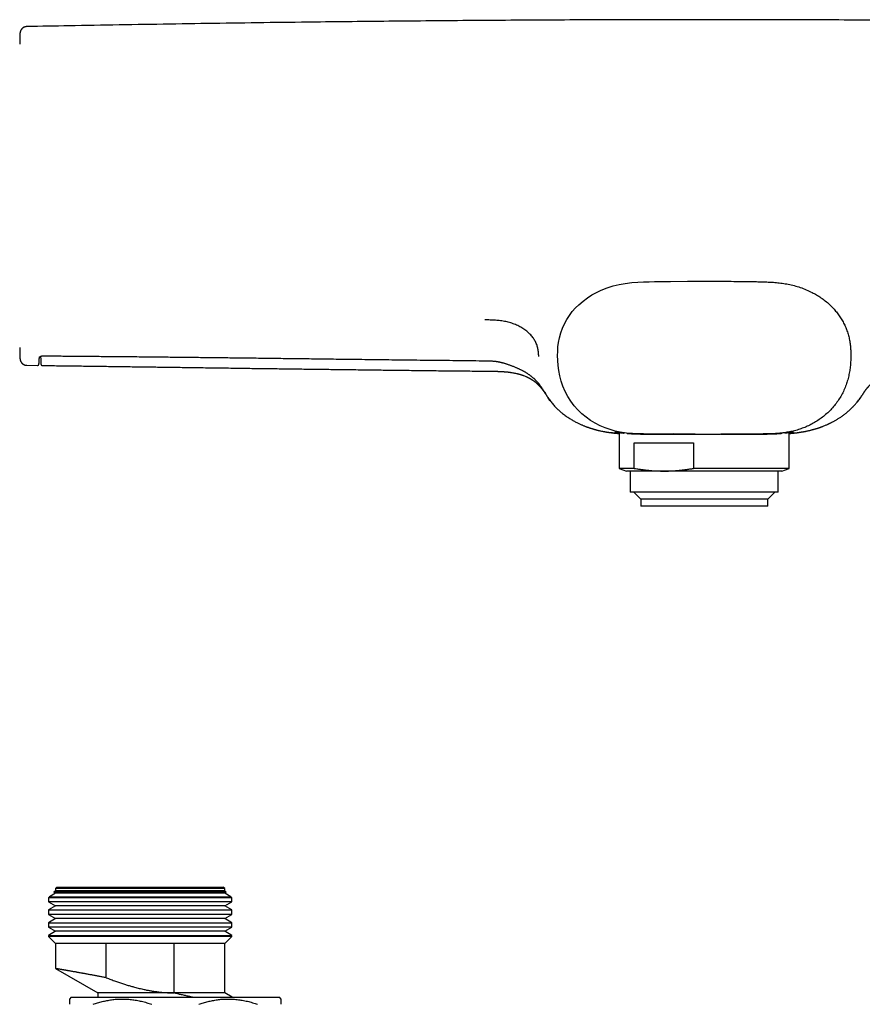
# Model space of a CAD drawing. Header units: millimetres. Extents: x 8 to 811, y 12 to 394.
# Tile 8 of 22: x 319 to 438, y 251 to 391. Entities that reach past the tile are written whole.
import ezdxf

# ---------------------------------------------------------------- set-up
doc = ezdxf.new("R2010")
doc.units = ezdxf.units.MM

msp = doc.modelspace()

# ---------------------------------------------------------------- linework, layer by layer
at = {"color": 7, "linetype": 'Continuous', "lineweight": 30}
for p, q in [((319.81, 389.87), (319.81, 389.87)), ((321.56, 342.94), (321.55, 342.81)), ((321.76, 343.12), (321.78, 342.63)), ((321.85, 342.65), (321.85, 342.77)), ((319.82, 341.84), (321.31, 341.82)), ((319.82, 341.84), (319.82, 341.84)), ((321.31, 341.82), (321.31, 341.82)), ((322.01, 341.81), (322.01, 341.81)), ((438.03, 337.28), (438.03, 337.28)), ((403.81, 332.32), (403.81, 327.23)), ((427.91, 327.23), (427.91, 332.32)), ((404.9, 332.2), (404.93, 332.19)), ((426.87, 332.2), (426.93, 332.21)), ((405.94, 330.85), (414.34, 330.85)), ((405.94, 327.23), (405.94, 330.85)), ((414.34, 330.85), (414.34, 327.23)), ((403.81, 327.23), (404.86, 326.85)), ((405.94, 327.23), (403.81, 327.23)), ((410.14, 326.85), (404.86, 326.85)), ((405.36, 326.85), (405.36, 323.85)), ((426.86, 326.85), (410.14, 326.85)), ((427.91, 327.23), (414.34, 327.23)), ((426.36, 323.85), (426.36, 326.85)), ((426.86, 326.85), (427.91, 327.23)), ((426.36, 323.85), (405.36, 323.85)), ((405.86, 323.85), (406.86, 322.85)), ((406.86, 322.85), (406.86, 321.85)), ((424.86, 322.85), (406.86, 322.85)), ((424.86, 322.85), (425.86, 323.85)), ((424.86, 321.85), (424.86, 322.85)), ((424.86, 321.85), (406.86, 321.85)), ((323.86, 266.99), (323, 266.49)), ((323.86, 267.35), (323.63, 267.12)), ((323.63, 267.12), (323.86, 266.99)), ((335.86, 267.12), (323.63, 267.12)), ((324.06, 267.85), (323.86, 267.65)), ((323.86, 267.65), (323.86, 267.35)), ((347.86, 267.65), (323.86, 267.65)), ((347.86, 267.35), (323.86, 267.35)), ((347.86, 266.99), (323.86, 266.99)), ((324.06, 267.85), (347.66, 267.85)), ((348.09, 267.12), (335.86, 267.12)), ((347.86, 267.65), (347.66, 267.85)), ((347.86, 267.35), (347.86, 267.65)), ((348.09, 267.12), (347.86, 267.35)), ((347.86, 266.99), (348.09, 267.12)), ((348.72, 266.49), (347.86, 266.99)), ((323, 266.49), (322.86, 266.35)), ((322.86, 266.35), (322.86, 265.76)), ((348.86, 266.35), (322.86, 266.35)), ((322.86, 265.76), (323.86, 265.19)), ((335.86, 265.76), (322.86, 265.76)), ((323, 266.49), (348.72, 266.49)), ((348.86, 265.76), (335.86, 265.76)), ((347.86, 265.19), (348.86, 265.76)), ((348.86, 266.35), (348.72, 266.49)), ((348.86, 265.76), (348.86, 266.35)), ((323.86, 265.19), (322.86, 264.61)), ((322.86, 264.61), (322.86, 263.96)), ((322.86, 264.61), (348.86, 264.61)), ((322.86, 263.96), (323.86, 263.39)), ((335.86, 263.96), (322.86, 263.96)), ((347.86, 265.19), (323.86, 265.19)), ((348.86, 263.96), (335.86, 263.96)), ((348.86, 264.61), (347.86, 265.19)), ((347.86, 263.39), (348.86, 263.96)), ((348.86, 263.96), (348.86, 264.61)), ((323.86, 263.39), (322.86, 262.81)), ((322.86, 262.81), (322.86, 262.16)), ((322.86, 262.81), (348.86, 262.81)), ((347.86, 263.39), (323.86, 263.39)), ((348.86, 262.81), (347.86, 263.39)), ((348.86, 262.16), (348.86, 262.81)), ((322.86, 262.16), (323.86, 261.59)), ((335.86, 262.16), (322.86, 262.16)), ((323.86, 261.59), (322.86, 261.01)), ((347.86, 261.59), (323.86, 261.59)), ((348.86, 262.16), (335.86, 262.16)), ((347.86, 261.59), (348.86, 262.16)), ((348.86, 261.01), (347.86, 261.59)), ((322.86, 261.01), (322.86, 260.85)), ((322.86, 261.01), (348.86, 261.01)), ((322.86, 260.85), (323.86, 259.85)), ((348.86, 260.85), (322.86, 260.85)), ((323.86, 259.85), (323.86, 256.31)), ((331.06, 259.85), (323.86, 259.85)), ((340.66, 259.85), (331.06, 259.85)), ((331.06, 255), (331.06, 259.85)), ((347.86, 259.85), (340.66, 259.85)), ((340.66, 259.85), (340.66, 252.85)), ((347.86, 259.85), (348.86, 260.85)), ((347.86, 252.85), (347.86, 259.85)), ((348.86, 260.85), (348.86, 261.01)), ((323.86, 256.31), (329.86, 252.85)), ((329.86, 252.85), (329.86, 252.24)), ((340.66, 252.85), (329.86, 252.85)), ((347.86, 252.85), (340.66, 252.85)), ((340.66, 252.85), (340.66, 252.85)), ((348.92, 252.24), (347.86, 252.85)), ((326.11, 252.24), (325.86, 251.99)), ((326.11, 252.24), (355.61, 252.24)), ((355.86, 251.99), (355.61, 252.24))]:
    msp.add_line(p, q, dxfattribs=at)
at = {"color": 7, "linetype": 'Continuous', "lineweight": 30, "flags": 128}
msp.add_lwpolyline([(414.56, 332.1), (413.55, 332.1), (411.46, 332.11), (409.39, 332.1), (408.69, 332.1), (407.97, 332.1), (407.23, 332.11), (406.47, 332.12), (405.67, 332.16), (404.82, 332.24), (403.94, 332.37), (403.22, 332.52), (402.5, 332.72), (401.79, 332.97), (401.08, 333.27), (400.4, 333.63), (399.73, 334.03), (399.1, 334.48), (398.5, 334.98), (397.93, 335.53), (397.41, 336.12), (396.93, 336.76), (396.51, 337.43), (396.13, 338.14), (395.82, 338.87), (395.57, 339.61), (395.37, 340.35), (395.23, 341.1), (395.14, 341.83), (395.09, 342.54), (395.07, 343.23), (395.08, 343.82), (395.12, 344.44), (395.2, 345.09), (395.33, 345.76), (395.51, 346.43), (395.75, 347.09), (396.03, 347.73), (396.36, 348.34), (396.74, 348.92), (397.15, 349.46), (397.59, 349.97), (398.07, 350.44), (398.67, 350.95), (399.29, 351.41), (399.92, 351.82), (400.57, 352.17), (401.23, 352.49), (402.08, 352.83), (402.94, 353.1), (403.82, 353.31), (404.67, 353.46), (405.57, 353.57), (406.44, 353.64), (407.26, 353.67), (408.05, 353.69), (408.81, 353.71), (409.57, 353.72), (410.32, 353.73), (411.08, 353.74), (413.47, 353.77), (415.86, 353.77), (415.86, 353.77)], dxfattribs=at)
at = {"color": 7, "linetype": 'Continuous', "lineweight": 30}
for start, end in [(178.34928, 178.45961), (181.54039, 181.65019)]:
    msp.add_arc((1118.5, 365.85), 800, start, end, dxfattribs=at)
for points, knots in [([(319.81, 389.87), (319.81, 389.87), (319.79, 389.87), (319.75, 389.86), (319.69, 389.86), (319.64, 389.85), (319.59, 389.84), (319.54, 389.82), (319.49, 389.81), (319.44, 389.79), (319.39, 389.77), (319.35, 389.74), (319.3, 389.72), (319.26, 389.69), (319.22, 389.66), (319.18, 389.63), (319.14, 389.6), (319.11, 389.56), (319.08, 389.53), (319.05, 389.49), (319.02, 389.45), (318.99, 389.41), (318.97, 389.37), (318.94, 389.33), (318.92, 389.29), (318.91, 389.25), (318.89, 389.21), (318.88, 389.17), (318.87, 389.13), (318.86, 389.09), (318.85, 389.05), (318.84, 389.02), (318.84, 388.99), (318.83, 388.96), (318.83, 388.93), (318.83, 388.91), (318.83, 388.9), (318.83, 388.9), (318.83, 388.9)], [0, 0, 0, 0, 0.00878, 0.044003, 0.079024, 0.113845, 0.148468, 0.182894, 0.217121, 0.251147, 0.284971, 0.318587, 0.35199, 0.385173, 0.418128, 0.450845, 0.483311, 0.515514, 0.547435, 0.579056, 0.610353, 0.641298, 0.671859, 0.701996, 0.731662, 0.7608, 0.78934, 0.817195, 0.844259, 0.870395, 0.895431, 0.919138, 0.941204, 0.961141, 0.977973, 0.990118, 0.997981, 1, 1, 1, 1]), ([(511.91, 389.87), (509.7, 389.91), (504.9, 390), (497.51, 390.13), (489.73, 390.25), (481.96, 390.36), (474.18, 390.47), (466.4, 390.56), (459.18, 390.63), (452.52, 390.69), (446.41, 390.74), (440.3, 390.78), (434.19, 390.81), (428.08, 390.83), (421.97, 390.85), (415.86, 390.85), (409.76, 390.85), (403.66, 390.83), (397.57, 390.81), (391.47, 390.78), (385.41, 390.74), (379.39, 390.7), (373.4, 390.64), (367.41, 390.58), (361.04, 390.51), (354.3, 390.43), (347.17, 390.33), (340.04, 390.22), (332.91, 390.1), (326.17, 389.99), (321.8, 389.9), (319.81, 389.87)], [0, 0, 0, 0, 0.0344797, 0.0749634, 0.1154466, 0.1559292, 0.1964112, 0.2368927, 0.2773736, 0.3091796, 0.3409853, 0.3727907, 0.4045958, 0.4364007, 0.4682054, 0.50001, 0.5317451, 0.5634804, 0.5952159, 0.6269516, 0.6586876, 0.6898572, 0.7210271, 0.7521974, 0.7833679, 0.8204762, 0.8575849, 0.8946941, 0.9318037, 0.9689139, 1, 1, 1, 1]), ([(415.86, 353.77), (415.96, 353.77), (417.1, 353.77), (419.28, 353.76), (421.6, 353.73), (423.11, 353.71), (423.82, 353.69), (424.55, 353.67), (425.31, 353.64), (426.1, 353.58), (426.93, 353.49), (427.78, 353.35), (428.64, 353.15), (429.49, 352.89), (430.33, 352.57), (431.1, 352.21), (431.79, 351.83), (432.42, 351.43), (433.04, 350.98), (433.63, 350.47), (434.15, 349.95), (434.61, 349.41), (435.02, 348.87), (435.39, 348.3), (435.71, 347.69), (435.99, 347.07), (436.22, 346.42), (436.4, 345.76), (436.53, 345.09), (436.6, 344.45), (436.64, 343.84), (436.65, 343.26), (436.64, 342.64), (436.6, 341.98), (436.52, 341.26), (436.39, 340.53), (436.21, 339.79), (435.98, 339.05), (435.68, 338.31), (435.32, 337.6), (434.91, 336.92), (434.45, 336.28), (433.93, 335.68), (433.38, 335.12), (432.78, 334.6), (432.15, 334.13), (431.5, 333.72), (430.82, 333.35), (430.12, 333.04), (429.4, 332.77), (428.67, 332.56), (427.95, 332.4), (427.19, 332.27), (426.4, 332.18), (425.57, 332.13), (424.78, 332.11), (424.03, 332.1), (423.09, 332.1), (421.94, 332.1), (420.24, 332.1), (419, 332.1), (418.22, 332.1)], [0, 0, 0, 0, 0.0057404, 0.0664165, 0.1269994, 0.1406765, 0.1544318, 0.1685161, 0.1832069, 0.1986493, 0.2148949, 0.2317086, 0.2487452, 0.2660203, 0.2834943, 0.3011159, 0.3153227, 0.3297716, 0.344595, 0.3596575, 0.3748503, 0.3876894, 0.4008248, 0.4141669, 0.4274579, 0.4407038, 0.4539914, 0.4674386, 0.4807302, 0.4931824, 0.5050345, 0.5163955, 0.5271811, 0.5408892, 0.5548037, 0.5692228, 0.5839708, 0.5992211, 0.6146524, 0.6300843, 0.6454826, 0.66084, 0.6761779, 0.691508, 0.7067901, 0.721967, 0.7370291, 0.7520124, 0.7669395, 0.7817984, 0.796533, 0.8108983, 0.8247234, 0.8414444, 0.8574967, 0.8728004, 0.8873368, 0.9011748, 0.9277815, 0.9545146, 1, 1, 1, 1]), ([(392.39, 343.1), (392.38, 343.28), (392.36, 343.63), (392.3, 344.16), (392.16, 344.69), (391.94, 345.2), (391.64, 345.69), (391.26, 346.15), (390.82, 346.58), (390.3, 346.97), (389.73, 347.32), (389.1, 347.62), (388.43, 347.86), (387.72, 348.04), (386.99, 348.17), (386.24, 348.24), (385.49, 348.27), (384.98, 348.27), (384.73, 348.27)], [0, 0, 0, 0, 0.062527, 0.125038, 0.187546, 0.250024, 0.312504, 0.375007, 0.437508, 0.500002, 0.5625, 0.624983, 0.687473, 0.749958, 0.812431, 0.874954, 0.93746, 1, 1, 1, 1]), ([(318.83, 342.81), (318.83, 342.81), (318.83, 342.81), (318.83, 342.79), (318.83, 342.77), (318.84, 342.74), (318.84, 342.69), (318.85, 342.65), (318.86, 342.6), (318.87, 342.56), (318.89, 342.51), (318.9, 342.47), (318.92, 342.42), (318.94, 342.38), (318.97, 342.34), (318.99, 342.29), (319.02, 342.25), (319.05, 342.21), (319.08, 342.17), (319.12, 342.14), (319.15, 342.1), (319.19, 342.07), (319.23, 342.04), (319.27, 342.01), (319.32, 341.98), (319.36, 341.96), (319.41, 341.93), (319.46, 341.91), (319.51, 341.89), (319.57, 341.88), (319.62, 341.86), (319.67, 341.85), (319.73, 341.85), (319.78, 341.84), (319.81, 341.84), (319.82, 341.84)], [0, 0, 0, 0, 0.003046, 0.012345, 0.026964, 0.04664, 0.077046, 0.110964, 0.139938, 0.16884, 0.199162, 0.230302, 0.261999, 0.294082, 0.326439, 0.358996, 0.391706, 0.424531, 0.457448, 0.490439, 0.523488, 0.556586, 0.589725, 0.622898, 0.656099, 0.689325, 0.722573, 0.759574, 0.796401, 0.832953, 0.869247, 0.905295, 0.941112, 0.976707, 1, 1, 1, 1]), ([(321.31, 341.82), (321.31, 341.82), (321.33, 341.82), (321.34, 341.82), (321.37, 341.83), (321.39, 341.84), (321.41, 341.85), (321.43, 341.86), (321.44, 341.87), (321.45, 341.88), (321.46, 341.89), (321.47, 341.9), (321.48, 341.91), (321.49, 341.92), (321.49, 341.93), (321.5, 341.94), (321.5, 341.95), (321.5, 341.96), (321.51, 341.97), (321.51, 341.98), (321.51, 341.99), (321.51, 342), (321.52, 342.01), (321.52, 342.03), (321.52, 342.05), (321.52, 342.07), (321.53, 342.1), (321.53, 342.12), (321.53, 342.16), (321.53, 342.19), (321.53, 342.22), (321.54, 342.26), (321.54, 342.3), (321.54, 342.35), (321.54, 342.39), (321.54, 342.44), (321.54, 342.5), (321.55, 342.55), (321.55, 342.61), (321.55, 342.67), (321.55, 342.73), (321.55, 342.78), (321.55, 342.8), (321.55, 342.8)], [0, 0, 0, 0, 0.002226, 0.006984, 0.011661, 0.016268, 0.020819, 0.025334, 0.029839, 0.034372, 0.038994, 0.043787, 0.048853, 0.054314, 0.060316, 0.067034, 0.074685, 0.083547, 0.093987, 0.106519, 0.1219, 0.141344, 0.16709, 0.204429, 0.257866, 0.303773, 0.347746, 0.394404, 0.439502, 0.483756, 0.527512, 0.570947, 0.614154, 0.657185, 0.70007, 0.742824, 0.785453, 0.827959, 0.870338, 0.912585, 0.954692, 0.996653, 1, 1, 1, 1]), ([(321.56, 342.93), (321.56, 342.93), (321.56, 342.94), (321.56, 342.94), (321.56, 342.95), (321.56, 342.95), (321.57, 342.96), (321.57, 342.97), (321.58, 342.99), (321.59, 343), (321.6, 343.01), (321.61, 343.02), (321.62, 343.03), (321.64, 343.05), (321.66, 343.06), (321.68, 343.08), (321.7, 343.09), (321.72, 343.1), (321.74, 343.11), (321.77, 343.12), (321.79, 343.14), (321.82, 343.15), (321.84, 343.15), (321.87, 343.16), (321.89, 343.17), (321.91, 343.17), (321.94, 343.18), (321.96, 343.18), (321.99, 343.18), (322.01, 343.18), (322.03, 343.18), (322.05, 343.18), (322.06, 343.18)], [0, 0, 0, 0, 0.0235728, 0.088499, 0.1444402, 0.1957523, 0.2442414, 0.2955803, 0.3449926, 0.3731661, 0.4102873, 0.4461205, 0.4979849, 0.5432737, 0.5841217, 0.6217276, 0.656895, 0.6901879, 0.7253651, 0.7589422, 0.7911268, 0.8188855, 0.8436303, 0.8658721, 0.8860994, 0.9047112, 0.9220534, 0.9402401, 0.9573838, 0.9712601, 0.9859445, 1, 1, 1, 1]), ([(321.78, 342.62), (321.78, 342.6), (321.78, 342.5), (321.79, 342.37), (321.79, 342.25), (321.8, 342.2), (321.8, 342.16), (321.8, 342.13), (321.8, 342.1), (321.8, 342.08), (321.8, 342.05), (321.81, 342.03), (321.81, 342.01), (321.81, 342), (321.81, 341.98), (321.81, 341.97), (321.82, 341.96), (321.82, 341.95), (321.82, 341.95), (321.83, 341.94), (321.83, 341.92), (321.84, 341.91), (321.85, 341.9), (321.85, 341.89), (321.86, 341.88), (321.87, 341.87), (321.89, 341.86), (321.9, 341.85), (321.92, 341.83), (321.94, 341.83), (321.96, 341.82), (321.99, 341.81), (322, 341.81), (322.01, 341.81)], [0, 0, 0, 0, 0.06434, 0.365571, 0.457359, 0.509373, 0.55732, 0.601114, 0.642789, 0.680758, 0.72057, 0.767676, 0.819425, 0.855132, 0.876489, 0.892913, 0.906503, 0.91767, 0.927013, 0.934974, 0.941886, 0.948003, 0.953529, 0.958627, 0.963431, 0.968051, 0.972573, 0.977056, 0.981534, 0.986018, 0.990999, 0.995925, 1, 1, 1, 1]), ([(322.06, 343.18), (322.47, 343.18), (323.61, 343.17), (325.44, 343.16), (327.6, 343.14), (329.78, 343.12), (332.01, 343.1), (334.28, 343.08), (336.59, 343.06), (338.95, 343.03), (341.36, 343.01), (343.83, 342.98), (346.36, 342.95), (348.96, 342.92), (351.64, 342.89), (354.41, 342.85), (357.27, 342.82), (360.23, 342.78), (363.31, 342.74), (366.53, 342.7), (369.88, 342.66), (373.36, 342.62), (376.97, 342.58), (380.66, 342.54), (383.3, 342.51), (384.7, 342.49), (384.85, 342.49)], [0, 0, 0, 0, 0.01988, 0.054187, 0.087861, 0.122768, 0.158262, 0.19439, 0.231193, 0.268711, 0.307082, 0.346381, 0.386691, 0.428106, 0.470733, 0.514696, 0.560132, 0.607287, 0.656329, 0.707436, 0.760753, 0.816319, 0.873954, 0.933121, 0.992786, 1, 1, 1, 1]), ([(384.85, 342.49), (384.88, 342.49), (384.97, 342.49), (385.12, 342.49), (385.3, 342.48), (385.46, 342.48), (385.6, 342.47), (385.74, 342.46), (385.86, 342.45), (385.99, 342.44), (386.11, 342.43), (386.23, 342.42), (386.35, 342.4), (386.47, 342.38), (386.59, 342.36), (386.71, 342.34), (386.83, 342.31), (386.96, 342.29), (387.08, 342.26), (387.21, 342.22), (387.34, 342.19), (387.48, 342.15), (387.62, 342.11), (387.76, 342.06), (387.91, 342.01), (388.07, 341.96), (388.24, 341.9), (388.42, 341.84), (388.59, 341.77), (388.77, 341.7), (388.95, 341.63), (389.12, 341.56), (389.29, 341.48), (389.45, 341.41), (389.6, 341.34), (389.75, 341.27), (389.9, 341.2), (390.04, 341.13), (390.17, 341.06), (390.29, 340.99), (390.4, 340.93), (390.52, 340.86), (390.64, 340.78), (390.75, 340.71), (390.86, 340.64), (390.97, 340.56), (391.08, 340.49), (391.18, 340.41), (391.28, 340.33), (391.38, 340.25), (391.48, 340.17), (391.58, 340.08), (391.68, 340), (391.77, 339.91), (391.86, 339.82), (391.95, 339.73), (392.04, 339.64), (392.13, 339.54), (392.21, 339.45), (392.3, 339.34), (392.38, 339.25), (392.45, 339.16), (392.52, 339.07), (392.6, 338.96), (392.68, 338.85), (392.76, 338.73), (392.84, 338.62), (392.93, 338.49), (393.03, 338.34), (393.13, 338.17), (393.26, 337.96), (393.39, 337.75), (393.51, 337.56), (393.6, 337.43), (393.65, 337.34), (393.68, 337.31)], [0, 0, 0, 0, 0.005279, 0.022653, 0.036943, 0.049794, 0.061635, 0.072662, 0.083023, 0.092725, 0.102954, 0.112978, 0.123035, 0.133135, 0.143287, 0.153507, 0.163857, 0.174452, 0.18531, 0.196467, 0.207958, 0.21983, 0.232133, 0.244931, 0.258307, 0.272431, 0.288347, 0.304476, 0.320831, 0.33741, 0.354208, 0.371221, 0.38623, 0.402097, 0.417387, 0.432168, 0.446505, 0.460456, 0.474068, 0.485845, 0.498273, 0.510809, 0.523388, 0.53598, 0.54855, 0.561065, 0.573495, 0.585814, 0.59801, 0.610479, 0.623159, 0.635844, 0.648541, 0.661258, 0.674002, 0.686782, 0.699605, 0.71249, 0.725793, 0.739609, 0.754048, 0.764832, 0.775492, 0.789865, 0.806393, 0.820137, 0.833647, 0.850965, 0.869743, 0.89083, 0.915667, 0.948399, 0.96787, 0.986535, 1, 1, 1, 1]), ([(322.01, 341.81), (322.58, 341.81), (323.88, 341.79), (325.91, 341.77), (328.09, 341.74), (330.29, 341.71), (332.5, 341.68), (334.72, 341.65), (336.96, 341.62), (339.23, 341.59), (341.56, 341.56), (343.93, 341.52), (346.32, 341.49), (348.72, 341.46), (351.13, 341.42), (353.51, 341.39), (355.88, 341.36), (358.21, 341.33), (360.56, 341.3), (362.91, 341.27), (365.28, 341.24), (367.66, 341.21), (370.05, 341.18), (372.49, 341.15), (374.99, 341.12), (377.53, 341.09), (380.08, 341.06), (382.64, 341.04), (384.44, 341.02), (385.38, 341.01), (385.46, 341.01)], [0, 0, 0, 0, 0.027069, 0.061368, 0.095843, 0.130493, 0.165319, 0.200321, 0.235497, 0.27085, 0.308074, 0.345491, 0.3831, 0.420903, 0.458897, 0.497085, 0.533716, 0.570523, 0.607506, 0.644664, 0.681997, 0.719506, 0.757191, 0.795051, 0.834902, 0.874946, 0.915183, 0.955612, 0.996234, 1, 1, 1, 1]), ([(385.44, 341.01), (385.5, 341.01), (385.6, 341), (385.75, 341), (385.89, 341), (386.01, 341), (386.13, 341), (386.24, 341), (386.34, 340.99), (386.42, 340.99), (386.49, 340.99), (386.55, 340.99), (386.61, 340.99), (386.67, 340.98), (386.71, 340.98), (386.75, 340.98), (386.77, 340.98), (386.78, 340.98), (386.8, 340.98), (386.82, 340.98), (386.85, 340.98), (386.89, 340.98), (386.94, 340.97), (386.98, 340.97), (387.03, 340.97), (387.07, 340.97), (387.11, 340.97), (387.17, 340.96), (387.25, 340.96), (387.34, 340.95), (387.42, 340.95), (387.48, 340.94), (387.53, 340.94), (387.58, 340.93), (387.63, 340.93), (387.67, 340.93), (387.71, 340.92), (387.73, 340.92), (387.75, 340.92), (387.77, 340.92), (387.79, 340.92), (387.82, 340.91), (387.86, 340.91), (387.91, 340.9), (387.97, 340.9), (388.04, 340.89), (388.12, 340.88), (388.2, 340.87), (388.28, 340.86), (388.36, 340.85), (388.51, 340.83), (388.71, 340.8), (388.97, 340.75), (389.18, 340.71), (389.31, 340.67), (389.39, 340.66), (389.46, 340.64), (389.52, 340.62), (389.58, 340.61), (389.63, 340.59), (389.67, 340.58), (389.71, 340.57), (389.73, 340.56), (389.75, 340.56), (389.77, 340.55), (389.79, 340.55), (389.82, 340.54), (389.87, 340.52), (389.94, 340.5), (390.02, 340.48), (390.1, 340.45), (390.18, 340.42), (390.29, 340.38), (390.45, 340.32), (390.6, 340.25), (390.71, 340.2), (390.78, 340.17), (390.85, 340.14), (390.9, 340.11), (390.94, 340.09), (390.97, 340.08), (391, 340.06), (391.04, 340.04), (391.08, 340.02), (391.13, 339.99), (391.18, 339.96), (391.24, 339.93), (391.29, 339.9), (391.33, 339.87), (391.37, 339.85), (391.4, 339.83), (391.42, 339.81), (391.44, 339.8), (391.47, 339.79), (391.49, 339.77), (391.53, 339.74), (391.57, 339.72), (391.61, 339.68), (391.66, 339.65), (391.7, 339.62), (391.75, 339.59), (391.8, 339.55), (391.86, 339.5), (391.9, 339.47), (391.93, 339.45), (391.95, 339.43), (391.98, 339.41), (392.01, 339.38), (392.04, 339.35), (392.07, 339.32), (392.1, 339.3), (392.12, 339.28), (392.14, 339.26), (392.17, 339.24), (392.2, 339.21), (392.23, 339.19), (392.25, 339.16), (392.28, 339.14), (392.3, 339.11), (392.33, 339.09), (392.36, 339.06), (392.38, 339.03), (392.41, 339), (392.44, 338.98), (392.46, 338.95), (392.49, 338.92), (392.51, 338.9), (392.53, 338.88), (392.55, 338.85), (392.58, 338.82), (392.61, 338.78), (392.65, 338.74), (392.68, 338.7), (392.71, 338.67), (392.73, 338.64), (392.75, 338.61), (392.77, 338.59), (392.79, 338.56), (392.81, 338.54), (392.83, 338.52), (392.85, 338.49), (392.87, 338.47), (392.89, 338.44), (392.92, 338.4), (392.95, 338.36), (392.98, 338.32), (393.01, 338.28), (393.04, 338.24), (393.05, 338.22), (393.06, 338.2), (393.07, 338.19), (393.08, 338.17), (393.1, 338.15), (393.11, 338.13), (393.13, 338.11), (393.15, 338.08), (393.17, 338.05), (393.19, 338.02), (393.21, 337.99), (393.22, 337.97), (393.23, 337.96), (393.24, 337.94), (393.26, 337.92), (393.28, 337.89), (393.3, 337.86), (393.32, 337.83), (393.34, 337.79), (393.37, 337.76), (393.39, 337.73), (393.4, 337.7), (393.42, 337.68), (393.43, 337.67), (393.44, 337.65), (393.45, 337.63), (393.47, 337.61), (393.49, 337.58), (393.51, 337.54), (393.54, 337.49), (393.58, 337.43), (393.63, 337.36), (393.68, 337.29), (393.71, 337.24), (393.73, 337.21)], [0, 0, 0, 0, 0.015363, 0.029764, 0.043201, 0.055672, 0.067175, 0.077711, 0.087278, 0.094854, 0.101687, 0.107778, 0.113125, 0.11888, 0.12342, 0.126746, 0.128858, 0.12984, 0.13134, 0.133549, 0.136466, 0.140172, 0.144604, 0.149214, 0.153692, 0.158039, 0.162255, 0.166341, 0.175371, 0.184139, 0.193578, 0.198271, 0.203119, 0.208123, 0.213113, 0.217337, 0.220885, 0.223473, 0.225102, 0.226465, 0.228241, 0.230432, 0.23471, 0.240011, 0.246334, 0.252844, 0.260167, 0.268202, 0.276335, 0.284469, 0.292604, 0.318485, 0.344431, 0.370482, 0.378322, 0.386057, 0.393115, 0.39942, 0.404972, 0.410196, 0.41451, 0.417914, 0.420405, 0.421659, 0.423478, 0.425969, 0.429133, 0.432969, 0.441007, 0.449168, 0.457342, 0.465528, 0.473727, 0.494187, 0.514293, 0.522086, 0.529772, 0.536757, 0.542859, 0.546342, 0.549461, 0.552834, 0.556901, 0.561661, 0.567115, 0.573264, 0.580082, 0.585862, 0.59083, 0.594985, 0.598327, 0.600857, 0.602766, 0.605261, 0.608555, 0.612649, 0.617547, 0.623146, 0.628608, 0.633749, 0.63857, 0.646573, 0.653514, 0.659533, 0.662138, 0.664949, 0.668483, 0.672745, 0.677585, 0.681871, 0.6855, 0.688469, 0.691155, 0.69494, 0.699395, 0.703957, 0.708109, 0.71185, 0.715425, 0.720232, 0.7252, 0.729793, 0.734126, 0.738962, 0.744176, 0.748385, 0.751909, 0.755772, 0.760171, 0.765137, 0.772475, 0.779106, 0.785025, 0.79036, 0.795251, 0.79863, 0.80278, 0.807038, 0.81106, 0.814847, 0.818397, 0.821724, 0.827209, 0.832249, 0.839112, 0.846723, 0.853196, 0.858568, 0.86306, 0.864454, 0.866067, 0.868417, 0.871513, 0.875278, 0.878967, 0.882389, 0.887972, 0.892657, 0.896531, 0.899041, 0.901159, 0.903327, 0.906417, 0.910453, 0.914861, 0.918925, 0.924677, 0.929551, 0.933627, 0.937098, 0.939975, 0.941253, 0.943192, 0.945809, 0.949104, 0.953078, 0.957731, 0.964214, 0.971679, 0.980129, 0.989567, 1, 1, 1, 1]), ([(437.99, 337.21), (438.01, 337.24), (438.04, 337.29), (438.09, 337.37), (438.14, 337.43), (438.18, 337.49), (438.21, 337.53), (438.23, 337.57), (438.25, 337.6), (438.27, 337.63), (438.31, 337.69), (438.36, 337.76), (438.41, 337.84), (438.46, 337.91), (438.5, 337.98), (438.54, 338.03), (438.57, 338.08), (438.59, 338.1), (438.6, 338.13), (438.62, 338.15), (438.64, 338.17), (438.65, 338.2), (438.67, 338.22), (438.69, 338.24), (438.7, 338.27), (438.72, 338.29), (438.74, 338.32), (438.76, 338.34), (438.77, 338.36), (438.78, 338.37), (438.79, 338.39), (438.8, 338.4), (438.81, 338.42), (438.83, 338.44), (438.85, 338.46), (438.87, 338.48), (438.88, 338.51), (438.9, 338.53), (438.92, 338.56), (438.94, 338.58), (438.96, 338.6), (438.97, 338.62), (438.98, 338.63), (439, 338.65), (439.01, 338.67), (439.03, 338.69), (439.05, 338.72), (439.07, 338.74), (439.09, 338.76), (439.11, 338.78), (439.12, 338.8), (439.14, 338.81), (439.15, 338.83), (439.16, 338.84), (439.17, 338.85), (439.19, 338.87), (439.22, 338.91), (439.26, 338.95), (439.3, 338.99), (439.35, 339.04), (439.39, 339.08), (439.44, 339.13), (439.48, 339.17), (439.53, 339.22), (439.57, 339.25), (439.6, 339.29), (439.64, 339.32), (439.68, 339.36), (439.73, 339.4), (439.78, 339.44), (439.84, 339.48), (439.9, 339.53), (439.96, 339.58), (440.02, 339.62), (440.08, 339.66), (440.13, 339.7), (440.18, 339.74), (440.23, 339.77), (440.28, 339.8), (440.33, 339.83), (440.38, 339.87), (440.44, 339.9), (440.48, 339.93), (440.53, 339.95), (440.57, 339.98), (440.62, 340.01), (440.67, 340.03), (440.71, 340.06), (440.75, 340.07), (440.78, 340.09), (440.8, 340.1), (440.81, 340.11), (440.83, 340.11), (440.84, 340.12), (440.87, 340.14), (440.91, 340.15), (440.95, 340.18), (441.01, 340.2), (441.08, 340.23), (441.15, 340.26), (441.22, 340.3), (441.31, 340.33), (441.42, 340.37), (441.54, 340.42), (441.65, 340.46), (441.74, 340.49), (441.81, 340.51), (441.88, 340.53), (441.94, 340.55), (441.99, 340.56), (442.04, 340.58), (442.09, 340.59), (442.15, 340.61), (442.23, 340.63), (442.32, 340.65), (442.41, 340.68), (442.52, 340.7), (442.63, 340.72), (442.73, 340.74), (442.82, 340.76), (442.92, 340.78), (443.03, 340.8), (443.14, 340.82), (443.24, 340.83), (443.35, 340.85), (443.46, 340.86), (443.56, 340.88), (443.65, 340.89), (443.73, 340.9), (443.79, 340.9), (443.85, 340.91), (443.9, 340.91), (443.93, 340.92), (443.95, 340.92), (443.97, 340.92), (443.98, 340.92), (444, 340.92), (444.03, 340.93), (444.07, 340.93), (444.14, 340.93), (444.22, 340.94), (444.32, 340.95), (444.4, 340.95), (444.48, 340.96), (444.54, 340.96), (444.6, 340.97), (444.64, 340.97), (444.68, 340.97), (444.71, 340.97), (444.75, 340.97), (444.8, 340.97), (444.85, 340.98), (444.91, 340.98), (444.99, 340.98), (445.08, 340.99), (445.18, 340.99), (445.29, 340.99), (445.4, 340.99), (445.53, 341), (445.66, 341), (445.8, 341), (445.95, 341), (446.11, 341), (446.22, 341.01), (446.27, 341.01)], [0, 0, 0, 0, 0.010697, 0.020246, 0.028653, 0.035924, 0.04206, 0.046308, 0.049771, 0.05245, 0.059235, 0.072248, 0.083741, 0.09287, 0.101414, 0.112266, 0.116617, 0.120686, 0.124493, 0.128064, 0.131398, 0.134805, 0.138228, 0.142307, 0.146395, 0.150297, 0.154012, 0.15754, 0.160297, 0.162738, 0.164861, 0.166729, 0.169186, 0.172441, 0.176439, 0.180414, 0.184191, 0.188429, 0.192388, 0.19602, 0.19914, 0.201733, 0.203925, 0.206473, 0.209896, 0.213999, 0.217963, 0.221698, 0.225205, 0.228483, 0.23128, 0.233822, 0.236097, 0.238104, 0.239913, 0.242249, 0.249936, 0.25646, 0.264289, 0.272366, 0.279734, 0.287117, 0.294636, 0.301921, 0.307463, 0.312484, 0.317832, 0.323579, 0.329786, 0.336463, 0.344067, 0.351985, 0.359314, 0.366949, 0.373857, 0.380291, 0.386305, 0.391909, 0.397299, 0.403123, 0.409411, 0.416491, 0.42096, 0.425739, 0.430825, 0.436221, 0.441759, 0.446585, 0.450578, 0.453507, 0.455736, 0.457268, 0.458724, 0.460577, 0.462827, 0.467117, 0.472369, 0.478583, 0.485759, 0.493571, 0.501241, 0.508736, 0.52202, 0.534708, 0.546802, 0.555512, 0.563185, 0.569772, 0.575299, 0.580432, 0.585479, 0.590441, 0.596805, 0.604299, 0.61292, 0.62267, 0.633546, 0.645546, 0.654261, 0.663484, 0.673217, 0.683459, 0.69421, 0.705266, 0.715639, 0.726382, 0.73609, 0.744762, 0.7524, 0.759003, 0.764572, 0.769108, 0.77261, 0.774309, 0.775585, 0.776616, 0.778551, 0.781592, 0.785742, 0.790988, 0.800983, 0.810344, 0.819076, 0.826005, 0.832297, 0.837911, 0.842847, 0.845761, 0.848677, 0.852331, 0.856755, 0.86195, 0.867918, 0.87552, 0.884093, 0.893637, 0.904154, 0.915644, 0.928109, 0.940754, 0.954266, 0.968644, 0.983889, 1, 1, 1, 1]), ([(393.69, 337.28), (393.74, 337.19), (393.86, 337.02), (394.04, 336.77), (394.24, 336.53), (394.43, 336.29), (394.57, 336.15), (394.63, 336.07)], [0, 0, 0, 0, 0.204113, 0.408318, 0.61252, 0.816628, 1, 1, 1, 1]), ([(394.14, 336.65), (394.11, 336.69), (394.02, 336.8), (393.88, 336.98), (393.77, 337.14), (393.72, 337.21)], [0, 0, 0, 0, 0.1969272, 0.5985802, 1, 1, 1, 1]), ([(436.95, 335.96), (436.96, 335.97), (437.05, 336.06), (437.19, 336.21), (437.38, 336.43), (437.55, 336.64), (437.72, 336.85), (437.88, 337.06), (437.97, 337.21), (438.02, 337.28)], [0, 0, 0, 0, 0.023327, 0.208473, 0.366725, 0.525054, 0.683411, 0.841745, 1, 1, 1, 1]), ([(437.99, 337.22), (437.93, 337.13), (437.81, 336.96), (437.66, 336.77), (437.57, 336.67), (437.55, 336.64)], [0, 0, 0, 0, 0.4366853, 0.8735777, 1, 1, 1, 1]), ([(394.63, 336.07), (394.7, 336.01), (394.82, 335.88), (395.01, 335.69), (395.2, 335.51), (395.39, 335.34), (395.58, 335.17), (395.8, 335), (396.02, 334.82), (396.27, 334.64), (396.51, 334.47), (396.76, 334.32), (396.99, 334.17), (397.23, 334.03), (397.45, 333.91), (397.67, 333.79), (397.88, 333.68), (398.08, 333.59), (398.26, 333.5), (398.44, 333.42), (398.61, 333.35), (398.78, 333.28), (398.93, 333.22), (399.07, 333.16), (399.2, 333.11), (399.33, 333.07), (399.44, 333.03), (399.56, 332.99), (399.68, 332.95), (399.8, 332.91), (399.9, 332.88), (400, 332.85), (400.08, 332.82), (400.14, 332.81), (400.19, 332.79), (400.22, 332.78), (400.26, 332.77), (400.31, 332.76), (400.36, 332.74), (400.43, 332.72), (400.51, 332.7), (400.59, 332.68), (400.67, 332.66), (400.75, 332.64), (400.88, 332.61), (401.06, 332.57), (401.26, 332.53), (401.45, 332.49), (401.61, 332.46), (401.78, 332.43), (401.94, 332.4), (402.09, 332.37), (402.22, 332.35), (402.35, 332.33), (402.47, 332.32), (402.59, 332.3), (402.7, 332.29), (402.81, 332.27), (402.91, 332.26), (403, 332.25), (403.07, 332.24), (403.12, 332.24), (403.15, 332.23), (403.19, 332.23), (403.22, 332.23), (403.25, 332.22), (403.27, 332.22), (403.28, 332.22), (403.29, 332.22), (403.3, 332.22), (403.31, 332.22), (403.32, 332.22), (403.34, 332.22), (403.37, 332.21), (403.42, 332.21), (403.48, 332.2), (403.55, 332.2), (403.62, 332.19), (403.71, 332.18), (403.77, 332.18), (403.8, 332.18), (403.81, 332.18)], [0, 0, 0, 0, 0.024783, 0.049884, 0.074545, 0.098765, 0.122541, 0.145875, 0.174934, 0.203282, 0.230926, 0.257867, 0.28411, 0.309188, 0.333351, 0.356537, 0.378743, 0.398938, 0.418248, 0.436672, 0.454211, 0.47087, 0.486651, 0.50073, 0.514036, 0.526573, 0.538347, 0.549391, 0.5623, 0.574225, 0.585166, 0.595123, 0.603071, 0.610503, 0.613471, 0.616788, 0.62075, 0.625357, 0.631612, 0.638763, 0.646731, 0.654878, 0.663067, 0.671299, 0.679573, 0.702544, 0.725838, 0.742673, 0.759674, 0.776688, 0.793615, 0.810491, 0.824542, 0.838606, 0.852703, 0.866854, 0.88108, 0.895334, 0.907147, 0.91805, 0.928071, 0.931776, 0.935354, 0.938807, 0.94214, 0.945194, 0.947462, 0.948822, 0.949517, 0.950174, 0.951043, 0.952123, 0.953416, 0.957301, 0.962366, 0.967886, 0.974346, 0.981749, 0.990094, 0.997914, 1, 1, 1, 1]), ([(427.91, 332.17), (427.94, 332.18), (428, 332.18), (428.08, 332.19), (428.16, 332.2), (428.23, 332.2), (428.29, 332.21), (428.35, 332.21), (428.39, 332.22), (428.43, 332.22), (428.46, 332.22), (428.48, 332.23), (428.49, 332.23), (428.5, 332.23), (428.51, 332.23), (428.52, 332.23), (428.54, 332.23), (428.57, 332.23), (428.59, 332.24), (428.66, 332.25), (428.77, 332.26), (428.91, 332.27), (429.02, 332.29), (429.13, 332.3), (429.21, 332.31), (429.3, 332.33), (429.38, 332.34), (429.47, 332.35), (429.57, 332.37), (429.67, 332.39), (429.79, 332.41), (429.92, 332.43), (430.06, 332.45), (430.2, 332.48), (430.36, 332.51), (430.53, 332.55), (430.69, 332.59), (430.84, 332.62), (430.98, 332.66), (431.11, 332.69), (431.23, 332.72), (431.35, 332.76), (431.46, 332.79), (431.55, 332.81), (431.63, 332.83), (431.68, 332.85), (431.74, 332.87), (431.79, 332.88), (431.83, 332.9), (431.85, 332.9), (431.88, 332.91), (431.9, 332.92), (431.93, 332.93), (431.96, 332.94), (432.01, 332.95), (432.06, 332.97), (432.12, 332.99), (432.18, 333.01), (432.25, 333.03), (432.31, 333.06), (432.38, 333.08), (432.47, 333.11), (432.59, 333.16), (432.76, 333.22), (432.94, 333.3), (433.14, 333.38), (433.3, 333.45), (433.41, 333.5), (433.5, 333.54), (433.58, 333.58), (433.68, 333.62), (433.78, 333.68), (433.9, 333.74), (434.04, 333.81), (434.19, 333.89), (434.35, 333.97), (434.51, 334.07), (434.68, 334.17), (434.86, 334.28), (435.04, 334.39), (435.22, 334.51), (435.42, 334.65), (435.61, 334.79), (435.8, 334.93), (435.99, 335.08), (436.18, 335.24), (436.37, 335.4), (436.57, 335.58), (436.76, 335.77), (436.89, 335.9), (436.95, 335.96)], [0, 0, 0, 0, 0.008749, 0.017396, 0.025214, 0.032204, 0.038011, 0.04309, 0.047439, 0.05106, 0.054073, 0.05629, 0.057715, 0.058346, 0.059348, 0.060908, 0.063025, 0.06584, 0.069268, 0.073306, 0.090331, 0.106353, 0.121371, 0.132188, 0.142417, 0.15206, 0.161324, 0.171308, 0.182184, 0.193968, 0.20667, 0.220297, 0.234858, 0.250358, 0.2668, 0.284188, 0.302525, 0.317422, 0.331764, 0.345407, 0.358352, 0.370599, 0.382147, 0.392999, 0.399223, 0.405192, 0.410907, 0.41616, 0.420318, 0.423338, 0.425219, 0.42714, 0.430045, 0.433936, 0.438813, 0.444677, 0.450315, 0.456639, 0.463484, 0.470298, 0.477034, 0.483693, 0.49908, 0.514037, 0.53588, 0.556739, 0.576616, 0.585648, 0.594462, 0.603439, 0.613181, 0.623698, 0.637407, 0.652249, 0.668226, 0.68534, 0.703589, 0.722974, 0.74229, 0.762613, 0.783942, 0.806275, 0.829609, 0.851691, 0.874598, 0.898331, 0.922889, 0.948268, 0.974463, 1, 1, 1, 1]), ([(402.75, 332.31), (402.75, 332.31), (402.75, 332.31), (402.76, 332.3), (402.78, 332.3), (402.8, 332.3), (402.81, 332.3), (402.84, 332.29), (402.86, 332.29), (402.88, 332.29), (402.9, 332.29), (402.92, 332.28), (402.95, 332.28), (402.97, 332.28), (403, 332.27), (403.02, 332.27), (403.04, 332.27), (403.06, 332.27), (403.07, 332.27), (403.07, 332.26), (403.08, 332.26), (403.09, 332.26), (403.11, 332.26), (403.14, 332.26), (403.18, 332.25), (403.21, 332.25), (403.22, 332.25), (403.23, 332.25), (403.25, 332.24), (403.27, 332.24), (403.29, 332.24), (403.31, 332.24), (403.33, 332.23), (403.36, 332.23), (403.38, 332.23), (403.39, 332.23), (403.4, 332.23), (403.42, 332.23), (403.43, 332.22), (403.44, 332.22), (403.45, 332.22), (403.45, 332.22), (403.46, 332.22), (403.48, 332.22), (403.51, 332.22), (403.55, 332.21), (403.6, 332.21), (403.64, 332.2), (403.69, 332.2), (403.74, 332.19), (403.78, 332.19), (403.8, 332.19), (403.81, 332.19)], [0, 0, 0, 0, 0.040893, 0.116225, 0.191522, 0.22119, 0.251344, 0.282042, 0.313296, 0.329136, 0.34512, 0.361248, 0.377524, 0.393947, 0.410519, 0.427241, 0.444026, 0.449745, 0.454413, 0.458178, 0.461832, 0.465492, 0.479934, 0.505971, 0.544806, 0.55267, 0.561369, 0.570975, 0.581489, 0.595189, 0.610174, 0.626446, 0.644005, 0.662849, 0.68298, 0.690888, 0.698979, 0.707252, 0.715708, 0.723972, 0.730821, 0.736342, 0.740935, 0.745514, 0.778884, 0.809657, 0.841354, 0.874458, 0.908594, 0.943857, 0.980246, 1, 1, 1, 1]), ([(403.2, 332.41), (403.2, 332.41), (403.2, 332.41), (403.2, 332.41), (403.21, 332.41), (403.22, 332.41), (403.23, 332.41), (403.24, 332.4), (403.26, 332.4), (403.29, 332.4), (403.31, 332.39), (403.34, 332.39), (403.37, 332.39), (403.41, 332.38), (403.45, 332.37), (403.49, 332.37), (403.54, 332.36), (403.58, 332.35), (403.63, 332.35), (403.69, 332.34), (403.75, 332.33), (403.81, 332.32), (403.87, 332.31), (403.93, 332.3), (404, 332.29), (404.07, 332.28), (404.15, 332.27), (404.22, 332.27), (404.3, 332.26), (404.39, 332.25), (404.46, 332.24), (404.5, 332.23), (404.52, 332.23)], [0, 0, 0, 0, 0.019817, 0.042098, 0.066802, 0.093787, 0.122793, 0.153487, 0.184706, 0.217138, 0.250577, 0.284819, 0.319706, 0.355112, 0.390946, 0.426768, 0.462538, 0.498625, 0.534983, 0.57158, 0.608394, 0.645422, 0.681921, 0.719048, 0.75634, 0.793729, 0.831151, 0.868525, 0.904983, 0.942843, 0.980658, 1, 1, 1, 1]), ([(427.29, 332.24), (427.3, 332.25), (427.34, 332.25), (427.4, 332.26), (427.48, 332.27), (427.56, 332.28), (427.63, 332.29), (427.71, 332.3), (427.77, 332.3), (427.84, 332.31), (427.9, 332.32), (427.96, 332.33), (428.02, 332.34), (428.08, 332.35), (428.13, 332.35), (428.18, 332.36), (428.22, 332.37), (428.26, 332.38), (428.3, 332.38), (428.34, 332.39), (428.37, 332.39), (428.4, 332.4), (428.43, 332.4), (428.45, 332.4), (428.47, 332.41), (428.49, 332.41), (428.5, 332.41), (428.51, 332.41), (428.52, 332.41), (428.52, 332.41), (428.52, 332.41), (428.52, 332.41)], [0, 0, 0, 0, 0.014672, 0.05345, 0.09231, 0.13119, 0.17001, 0.208705, 0.247196, 0.284496, 0.323161, 0.361677, 0.400039, 0.438244, 0.476282, 0.514141, 0.551799, 0.589227, 0.626385, 0.663216, 0.699648, 0.735584, 0.770615, 0.806678, 0.842157, 0.876763, 0.906761, 0.934912, 0.960857, 0.984337, 1, 1, 1, 1]), ([(427.91, 332.19), (427.91, 332.19), (427.93, 332.19), (427.95, 332.19), (427.98, 332.2), (428, 332.2), (428.02, 332.2), (428.04, 332.2), (428.05, 332.2), (428.07, 332.2), (428.09, 332.21), (428.1, 332.21), (428.12, 332.21), (428.13, 332.21), (428.15, 332.21), (428.16, 332.21), (428.18, 332.21), (428.2, 332.22), (428.21, 332.22), (428.23, 332.22), (428.24, 332.22), (428.26, 332.22), (428.27, 332.22), (428.29, 332.23), (428.3, 332.23), (428.31, 332.23), (428.33, 332.23), (428.34, 332.23), (428.36, 332.23), (428.37, 332.23), (428.38, 332.24), (428.4, 332.24), (428.41, 332.24), (428.42, 332.24), (428.43, 332.24), (428.45, 332.24), (428.46, 332.24), (428.47, 332.24), (428.48, 332.25), (428.49, 332.25), (428.5, 332.25), (428.51, 332.25), (428.52, 332.25), (428.53, 332.25), (428.54, 332.25), (428.55, 332.25), (428.56, 332.26), (428.57, 332.26), (428.58, 332.26), (428.59, 332.26), (428.6, 332.26), (428.61, 332.26), (428.62, 332.26), (428.63, 332.26), (428.63, 332.26), (428.64, 332.26), (428.65, 332.27), (428.66, 332.27), (428.67, 332.27), (428.68, 332.27), (428.68, 332.27), (428.69, 332.27), (428.7, 332.27), (428.71, 332.27), (428.71, 332.27), (428.72, 332.27), (428.73, 332.27), (428.74, 332.28), (428.74, 332.28), (428.74, 332.28), (428.75, 332.28)], [0, 0, 0, 0, 0.002797, 0.010597, 0.017931, 0.024799, 0.028766, 0.032559, 0.036253, 0.040246, 0.044598, 0.049307, 0.054377, 0.060368, 0.066795, 0.073659, 0.080958, 0.088695, 0.096868, 0.105478, 0.114526, 0.12401, 0.133933, 0.144104, 0.154697, 0.165712, 0.17715, 0.189453, 0.202211, 0.215422, 0.229088, 0.243207, 0.257781, 0.27281, 0.286985, 0.301542, 0.31648, 0.331801, 0.347503, 0.363587, 0.380053, 0.396901, 0.414131, 0.431742, 0.449736, 0.468111, 0.485787, 0.503801, 0.522156, 0.54085, 0.559883, 0.580441, 0.601382, 0.622704, 0.644408, 0.666494, 0.688962, 0.710496, 0.73237, 0.754583, 0.777136, 0.800029, 0.82598, 0.852354, 0.879151, 0.906371, 0.934014, 0.96208, 0.990569, 1, 1, 1, 1]), ([(404.92, 332.19), (404.97, 332.19), (405.07, 332.18), (405.25, 332.17), (405.45, 332.15), (405.66, 332.14), (405.89, 332.13), (406.12, 332.12), (406.36, 332.11), (406.6, 332.11), (406.84, 332.1), (407.09, 332.1), (407.35, 332.1), (407.61, 332.1), (407.88, 332.1), (408.16, 332.1), (408.44, 332.1), (408.74, 332.1), (409.05, 332.1), (409.36, 332.1), (409.67, 332.1), (409.98, 332.1), (410.29, 332.1), (410.61, 332.1), (410.93, 332.1), (411.25, 332.1), (411.58, 332.1), (411.91, 332.1), (412.24, 332.1), (412.59, 332.1), (412.95, 332.1), (413.31, 332.1), (413.55, 332.1), (413.67, 332.1)], [0, 0, 0, 0, 0.023466, 0.055359, 0.08724, 0.120717, 0.154208, 0.187698, 0.221176, 0.253154, 0.285144, 0.317134, 0.349112, 0.38109, 0.413079, 0.445068, 0.477046, 0.510572, 0.544112, 0.577651, 0.611177, 0.643026, 0.674887, 0.706749, 0.738598, 0.770447, 0.802309, 0.83417, 0.866019, 0.899507, 0.93301, 0.966512, 1, 1, 1, 1]), ([(413.67, 332.1), (413.79, 332.1), (414.03, 332.1), (414.31, 332.1), (414.48, 332.1), (414.52, 332.1)], [0, 0, 0, 0, 0.4239979, 0.8499875, 1, 1, 1, 1]), ([(414.5, 332.1), (414.53, 332.1), (414.58, 332.1), (414.67, 332.1), (414.77, 332.1), (414.87, 332.1), (414.99, 332.1), (415.11, 332.1), (415.24, 332.1), (415.37, 332.1), (415.51, 332.1), (415.66, 332.1), (415.82, 332.1), (416, 332.1), (416.18, 332.1), (416.38, 332.1), (416.58, 332.1), (416.8, 332.1), (417.01, 332.1), (417.23, 332.1), (417.46, 332.1), (417.69, 332.1), (417.94, 332.1), (418.1, 332.1), (418.18, 332.1)], [0, 0, 0, 0, 0.021838, 0.045998, 0.072519, 0.10143, 0.132751, 0.1665, 0.200555, 0.236789, 0.275209, 0.315819, 0.358624, 0.406426, 0.456705, 0.509465, 0.564706, 0.622432, 0.682643, 0.74169, 0.802949, 0.866419, 0.932103, 1, 1, 1, 1]), ([(418.27, 332.1), (418.38, 332.1), (418.6, 332.1), (418.94, 332.1), (419.28, 332.1), (419.61, 332.1), (419.95, 332.1), (420.28, 332.1), (420.61, 332.1), (420.94, 332.1), (421.27, 332.1), (421.6, 332.1), (421.92, 332.1), (422.23, 332.1), (422.54, 332.1), (422.83, 332.1), (423.12, 332.1), (423.4, 332.1), (423.68, 332.1), (423.96, 332.1), (424.23, 332.1), (424.5, 332.1), (424.76, 332.1), (425.02, 332.11), (425.27, 332.11), (425.51, 332.12), (425.74, 332.13), (425.96, 332.14), (426.17, 332.15), (426.37, 332.16), (426.57, 332.18), (426.73, 332.19), (426.83, 332.2), (426.87, 332.2)], [0, 0, 0, 0, 0.031177, 0.063341, 0.095493, 0.127645, 0.15981, 0.191974, 0.224126, 0.257933, 0.291753, 0.325574, 0.35938, 0.39163, 0.423893, 0.456156, 0.488406, 0.520653, 0.552913, 0.585173, 0.617422, 0.651273, 0.685136, 0.718999, 0.752849, 0.785172, 0.817507, 0.849841, 0.882164, 0.914488, 0.946824, 0.97916, 1, 1, 1, 1]), ([(405.94, 327.23), (406.06, 327.21), (406.33, 327.16), (406.77, 327.1), (407.25, 327.03), (407.73, 326.98), (408.21, 326.93), (408.69, 326.9), (409.17, 326.87), (409.66, 326.85), (409.98, 326.85), (410.14, 326.85)], [0, 0, 0, 0, 0.085698, 0.199719, 0.313754, 0.427786, 0.541803, 0.656343, 0.770903, 0.885461, 1, 1, 1, 1]), ([(410.14, 326.85), (410.31, 326.85), (410.67, 326.85), (411.19, 326.87), (411.72, 326.9), (412.24, 326.95), (412.77, 327), (413.29, 327.07), (413.82, 327.14), (414.17, 327.2), (414.34, 327.23)], [0, 0, 0, 0, 0.1246291, 0.2492831, 0.3739389, 0.4985706, 0.6239163, 0.7492809, 0.8746493, 1, 1, 1, 1]), ([(331.06, 255), (330.98, 255.02), (330.81, 255.05), (330.57, 255.1), (330.32, 255.15), (330.07, 255.19), (329.83, 255.24), (329.59, 255.29), (329.35, 255.33), (329.11, 255.37), (328.88, 255.42), (328.65, 255.46), (328.42, 255.5), (328.2, 255.54), (327.98, 255.59), (327.79, 255.62), (327.63, 255.65), (327.46, 255.68), (327.26, 255.72), (327.05, 255.75), (326.87, 255.79), (326.69, 255.82), (326.51, 255.85), (326.34, 255.88), (326.17, 255.91), (326.01, 255.94), (325.85, 255.97), (325.7, 255.99), (325.55, 256.02), (325.4, 256.05), (325.28, 256.07), (325.19, 256.08), (325.08, 256.1), (324.96, 256.12), (324.85, 256.14), (324.74, 256.16), (324.62, 256.18), (324.5, 256.2), (324.4, 256.22), (324.3, 256.24), (324.21, 256.25), (324.13, 256.27), (324.06, 256.28), (324.01, 256.29), (323.97, 256.29), (323.94, 256.3), (323.91, 256.3), (323.89, 256.31), (323.87, 256.31), (323.86, 256.31), (323.86, 256.31), (323.86, 256.31)], [0, 0, 0, 0, 0.0197629, 0.0395358, 0.0597875, 0.0800418, 0.1002935, 0.120644, 0.1409972, 0.1613477, 0.1820069, 0.2026691, 0.2233283, 0.244094, 0.2648627, 0.2856284, 0.2987478, 0.311852, 0.3381719, 0.3580607, 0.3779522, 0.397841, 0.4178266, 0.4378149, 0.4578005, 0.478088, 0.4983783, 0.5186658, 0.5390572, 0.5594515, 0.5798428, 0.5927226, 0.6055878, 0.6314264, 0.6491283, 0.666838, 0.6919345, 0.717031, 0.7422159, 0.7674007, 0.7928579, 0.818315, 0.8438648, 0.8694146, 0.8820902, 0.90113, 0.9201795, 0.9377144, 0.9552569, 0.9815284, 1, 1, 1, 1]), ([(331.06, 255), (331.28, 254.92), (331.72, 254.75), (332.34, 254.53), (332.94, 254.32), (333.49, 254.14), (334.03, 253.97), (334.56, 253.81), (335.01, 253.69), (335.41, 253.58), (335.75, 253.5), (336.1, 253.42), (336.48, 253.33), (336.9, 253.24), (337.36, 253.16), (337.79, 253.09), (338.18, 253.03), (338.52, 252.99), (338.88, 252.95), (339.23, 252.92), (339.58, 252.89), (339.94, 252.87), (340.3, 252.85), (340.54, 252.85), (340.66, 252.85)], [0, 0, 0, 0, 0.07105, 0.142101, 0.201415, 0.260732, 0.320045, 0.373583, 0.42712, 0.462813, 0.498505, 0.534371, 0.570238, 0.6177, 0.665166, 0.712627, 0.748229, 0.783834, 0.819435, 0.855319, 0.891206, 0.927089, 0.963545, 1, 1, 1, 1]), ([(343.31, 252.24), (343.29, 252.24), (343.21, 252.26), (343.04, 252.3), (342.8, 252.35), (342.55, 252.41), (342.28, 252.47), (342.01, 252.53), (341.74, 252.59), (341.47, 252.65), (341.2, 252.72), (340.93, 252.78), (340.75, 252.83), (340.66, 252.85)], [0, 0, 0, 0, 0.015012, 0.102263, 0.189513, 0.290238, 0.390962, 0.491919, 0.592876, 0.694538, 0.796201, 0.898101, 1, 1, 1, 1]), ([(325.86, 251.99), (325.86, 251.99), (325.86, 251.99), (325.86, 251.98), (325.86, 251.97), (325.86, 251.96), (325.86, 251.93), (325.86, 251.91), (325.86, 251.87), (325.86, 251.83), (325.86, 251.77), (325.86, 251.7), (325.86, 251.63), (325.86, 251.57), (325.86, 251.52), (325.86, 251.44), (325.86, 251.35), (325.86, 251.27), (325.86, 251.24)], [0, 0, 0, 0, 0.029739, 0.087704, 0.145752, 0.203799, 0.262654, 0.321529, 0.380629, 0.43975, 0.528385, 0.617084, 0.676962, 0.736857, 0.786142, 0.835427, 0.934064, 1, 1, 1, 1]), ([(329.2, 251.24), (329.31, 251.27), (329.52, 251.35), (329.84, 251.45), (330.17, 251.54), (330.49, 251.63), (330.82, 251.7), (331.15, 251.77), (331.48, 251.83), (331.82, 251.88), (332.16, 251.93), (332.5, 251.96), (332.84, 251.98), (333.19, 251.99), (333.54, 251.99), (333.9, 251.98), (334.27, 251.95), (334.63, 251.92), (334.99, 251.87), (335.35, 251.81), (335.71, 251.75), (336.08, 251.66), (336.44, 251.57), (336.8, 251.47), (337.16, 251.36), (337.4, 251.28), (337.52, 251.24)], [0, 0, 0, 0, 0.039489, 0.078998, 0.118514, 0.158028, 0.19753, 0.237015, 0.277272, 0.317555, 0.35785, 0.398143, 0.438423, 0.478677, 0.521543, 0.564441, 0.607356, 0.650273, 0.693175, 0.736044, 0.780012, 0.824004, 0.868012, 0.912024, 0.956026, 1, 1, 1, 1]), ([(344.2, 251.24), (344.31, 251.27), (344.52, 251.35), (344.84, 251.45), (345.17, 251.54), (345.49, 251.63), (345.82, 251.7), (346.15, 251.77), (346.48, 251.83), (346.82, 251.88), (347.16, 251.93), (347.5, 251.96), (347.84, 251.98), (348.19, 251.99), (348.54, 251.99), (348.9, 251.98), (349.27, 251.95), (349.63, 251.92), (349.99, 251.87), (350.35, 251.81), (350.71, 251.75), (351.08, 251.66), (351.44, 251.57), (351.8, 251.47), (352.16, 251.36), (352.4, 251.28), (352.52, 251.24)], [0, 0, 0, 0, 0.039489, 0.078998, 0.118514, 0.158028, 0.19753, 0.237015, 0.277272, 0.317555, 0.35785, 0.398143, 0.438423, 0.478677, 0.521543, 0.564441, 0.607356, 0.650273, 0.693175, 0.736044, 0.780012, 0.824004, 0.868012, 0.912024, 0.956026, 1, 1, 1, 1]), ([(355.86, 251.24), (355.86, 251.27), (355.86, 251.33), (355.86, 251.42), (355.86, 251.5), (355.86, 251.58), (355.86, 251.65), (355.86, 251.73), (355.86, 251.79), (355.86, 251.85), (355.86, 251.89), (355.86, 251.93), (355.86, 251.96), (355.86, 251.98), (355.86, 251.99), (355.86, 251.99), (355.86, 251.99)], [0, 0, 0, 0, 0.065748, 0.131496, 0.19732, 0.263145, 0.340331, 0.417527, 0.494713, 0.572268, 0.649833, 0.727387, 0.806189, 0.885003, 0.963805, 1, 1, 1, 1])]:
    msp.add_open_spline(points, degree=3, knots=knots, dxfattribs=at)

doc.saveas('drawing.dxf')
